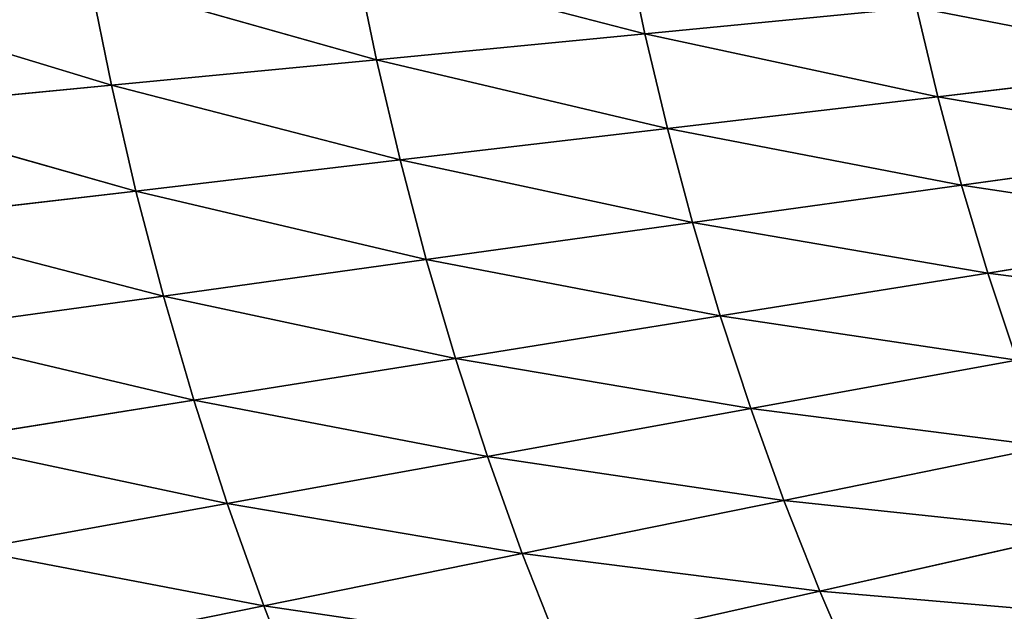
# Model space of a CAD drawing. Extents: x 0 to 605, y 0 to 400.
# Tile 243 of 256: x 117 to 152, y 163 to 184. Entities that reach past the tile are written whole.
import ezdxf

# ---------------------------------------------------------------- set-up
doc = ezdxf.new("R2010")
doc.units = 0
doc.header["$LTSCALE"] = 25.4
doc.layers.get('0').update_dxf_attribs({"linetype": 'CONTINUOUS'})

# ---------------------------------------------------------------- blocks, each defined once
blk = doc.blocks.new('ATLANTA610_-_S_STL')
at = {"color": 0}
for p, q in [((110.51, 38.054, 214.651), (120.605, 36.115, 217.736)), ((110.51, 38.054, 214.651), (120.605, 36.115, 217.736)), ((121.478, 36.073, 221.503), (111.305, 37.998, 218.635)), ((120.605, 36.115, 217.736), (111.305, 37.998, 218.635)), ((121.478, 36.073, 221.503), (111.305, 37.998, 218.635)), ((120.605, 36.115, 217.736), (111.305, 37.998, 218.635)), ((122.454, 36.037, 225.243), (112.206, 37.95, 222.593)), ((121.478, 36.073, 221.503), (112.206, 37.95, 222.593)), ((122.454, 36.037, 225.243), (112.206, 37.95, 222.593)), ((121.478, 36.073, 221.503), (112.206, 37.95, 222.593)), ((123.536, 36.007, 228.954), (113.217, 37.908, 226.523)), ((122.454, 36.037, 225.243), (113.217, 37.908, 226.523)), ((123.536, 36.007, 228.954), (113.217, 37.908, 226.523)), ((122.454, 36.037, 225.243), (113.217, 37.908, 226.523)), ((123.536, 36.007, 228.954), (114.34, 37.873, 230.423)), ((114.34, 37.873, 230.423), (124.726, 35.983, 232.636)), ((123.536, 36.007, 228.954), (114.34, 37.873, 230.423)), ((114.34, 37.873, 230.423), (124.726, 35.983, 232.636)), ((126.028, 35.965, 236.284), (115.579, 37.846, 234.291)), ((124.726, 35.983, 232.636), (115.579, 37.846, 234.291)), ((126.028, 35.965, 236.284), (115.579, 37.846, 234.291)), ((124.726, 35.983, 232.636), (115.579, 37.846, 234.291)), ((126.028, 35.965, 236.284), (116.935, 37.825, 238.125)), ((126.028, 35.965, 236.284), (116.935, 37.825, 238.125)), ((130.046, 34.465, 216.824), (119.833, 36.163, 213.945)), ((119.833, 36.163, 213.945), (120.605, 36.115, 217.736)), ((119.833, 36.163, 213.945), (120.605, 36.115, 217.736)), ((130.046, 34.465, 216.824), (119.833, 36.163, 213.945)), ((130.046, 34.465, 216.824), (120.605, 36.115, 217.736)), ((120.605, 36.115, 217.736), (130.885, 34.429, 220.397)), ((130.046, 34.465, 216.824), (120.605, 36.115, 217.736)), ((120.605, 36.115, 217.736), (130.885, 34.429, 220.397)), ((120.605, 36.115, 217.736), (121.478, 36.073, 221.503)), ((120.605, 36.115, 217.736), (121.478, 36.073, 221.503)), ((131.822, 34.399, 223.944), (121.478, 36.073, 221.503)), ((121.478, 36.073, 221.503), (122.454, 36.037, 225.243)), ((121.478, 36.073, 221.503), (122.454, 36.037, 225.243)), ((130.885, 34.429, 220.397), (121.478, 36.073, 221.503)), ((131.822, 34.399, 223.944), (121.478, 36.073, 221.503)), ((130.885, 34.429, 220.397), (121.478, 36.073, 221.503)), ((132.859, 34.374, 227.464), (122.454, 36.037, 225.243)), ((122.454, 36.037, 225.243), (123.536, 36.007, 228.954)), ((122.454, 36.037, 225.243), (123.536, 36.007, 228.954)), ((131.822, 34.399, 223.944), (122.454, 36.037, 225.243)), ((132.859, 34.374, 227.464), (122.454, 36.037, 225.243)), ((131.822, 34.399, 223.944), (122.454, 36.037, 225.243)), ((133.998, 34.353, 230.956), (123.536, 36.007, 228.954)), ((123.536, 36.007, 228.954), (124.726, 35.983, 232.636)), ((123.536, 36.007, 228.954), (124.726, 35.983, 232.636)), ((132.859, 34.374, 227.464), (123.536, 36.007, 228.954)), ((133.998, 34.353, 230.956), (123.536, 36.007, 228.954)), ((132.859, 34.374, 227.464), (123.536, 36.007, 228.954)), ((133.998, 34.353, 230.956), (124.726, 35.983, 232.636)), ((124.726, 35.983, 232.636), (135.241, 34.338, 234.417)), ((133.998, 34.353, 230.956), (124.726, 35.983, 232.636)), ((124.726, 35.983, 232.636), (135.241, 34.338, 234.417)), ((124.726, 35.983, 232.636), (126.028, 35.965, 236.284)), ((124.726, 35.983, 232.636), (126.028, 35.965, 236.284)), ((126.028, 35.965, 236.284), (127.44, 35.952, 239.896)), ((135.241, 34.338, 234.417), (126.028, 35.965, 236.284)), ((126.028, 35.965, 236.284), (127.44, 35.952, 239.896)), ((135.241, 34.338, 234.417), (126.028, 35.965, 236.284)), ((129.301, 34.506, 213.228), (139.608, 33.017, 215.9)), ((130.046, 34.465, 216.824), (129.301, 34.506, 213.228)), ((130.046, 34.465, 216.824), (129.301, 34.506, 213.228)), ((129.301, 34.506, 213.228), (139.608, 33.017, 215.9)), ((140.412, 32.987, 219.276), (130.046, 34.465, 216.824)), ((130.046, 34.465, 216.824), (130.885, 34.429, 220.397)), ((130.046, 34.465, 216.824), (130.885, 34.429, 220.397)), ((130.046, 34.465, 216.824), (139.608, 33.017, 215.9)), ((130.046, 34.465, 216.824), (139.608, 33.017, 215.9)), ((140.412, 32.987, 219.276), (130.046, 34.465, 216.824)), ((140.412, 32.987, 219.276), (130.885, 34.429, 220.397)), ((130.885, 34.429, 220.397), (141.306, 32.961, 222.628)), ((140.412, 32.987, 219.276), (130.885, 34.429, 220.397)), ((130.885, 34.429, 220.397), (141.306, 32.961, 222.628)), ((130.885, 34.429, 220.397), (131.822, 34.399, 223.944)), ((130.885, 34.429, 220.397), (131.822, 34.399, 223.944)), ((142.294, 32.94, 225.954), (131.822, 34.399, 223.944)), ((131.822, 34.399, 223.944), (132.859, 34.374, 227.464)), ((131.822, 34.399, 223.944), (132.859, 34.374, 227.464)), ((141.306, 32.961, 222.628), (131.822, 34.399, 223.944)), ((142.294, 32.94, 225.954), (131.822, 34.399, 223.944)), ((141.306, 32.961, 222.628), (131.822, 34.399, 223.944)), ((143.379, 32.923, 229.254), (132.859, 34.374, 227.464)), ((132.859, 34.374, 227.464), (133.998, 34.353, 230.956)), ((132.859, 34.374, 227.464), (133.998, 34.353, 230.956)), ((142.294, 32.94, 225.954), (132.859, 34.374, 227.464)), ((143.379, 32.923, 229.254), (132.859, 34.374, 227.464)), ((142.294, 32.94, 225.954), (132.859, 34.374, 227.464)), ((143.379, 32.923, 229.254), (133.998, 34.353, 230.956)), ((133.998, 34.353, 230.956), (135.241, 34.338, 234.417)), ((133.998, 34.353, 230.956), (135.241, 34.338, 234.417)), ((143.379, 32.923, 229.254), (133.998, 34.353, 230.956)), ((135.241, 34.338, 234.417), (136.589, 34.328, 237.842)), ((144.561, 32.911, 232.524), (135.241, 34.338, 234.417)), ((135.241, 34.338, 234.417), (136.589, 34.328, 237.842)), ((144.561, 32.911, 232.524), (135.241, 34.338, 234.417)), ((145.842, 32.902, 235.762), (136.589, 34.328, 237.842)), ((145.842, 32.902, 235.762), (136.589, 34.328, 237.842)), ((138.894, 33.051, 212.502), (139.608, 33.017, 215.9)), ((138.894, 33.051, 212.502), (139.608, 33.017, 215.9)), ((149.281, 31.749, 214.965), (139.608, 33.017, 215.9)), ((139.608, 33.017, 215.9), (150.045, 31.724, 218.142)), ((149.281, 31.749, 214.965), (139.608, 33.017, 215.9)), ((140.412, 32.987, 219.276), (139.608, 33.017, 215.9)), ((140.412, 32.987, 219.276), (139.608, 33.017, 215.9)), ((139.608, 33.017, 215.9), (150.045, 31.724, 218.142)), ((150.894, 31.703, 221.296), (140.412, 32.987, 219.276)), ((140.412, 32.987, 219.276), (141.306, 32.961, 222.628)), ((140.412, 32.987, 219.276), (141.306, 32.961, 222.628)), ((140.412, 32.987, 219.276), (150.045, 31.724, 218.142)), ((140.412, 32.987, 219.276), (150.045, 31.724, 218.142)), ((150.894, 31.703, 221.296), (140.412, 32.987, 219.276)), ((150.894, 31.703, 221.296), (141.306, 32.961, 222.628)), ((141.306, 32.961, 222.628), (151.831, 31.685, 224.427)), ((150.894, 31.703, 221.296), (141.306, 32.961, 222.628)), ((141.306, 32.961, 222.628), (151.831, 31.685, 224.427)), ((141.306, 32.961, 222.628), (142.294, 32.94, 225.954)), ((141.306, 32.961, 222.628), (142.294, 32.94, 225.954)), ((151.831, 31.685, 224.427), (142.294, 32.94, 225.954)), ((142.294, 32.94, 225.954), (143.379, 32.923, 229.254)), ((142.294, 32.94, 225.954), (143.379, 32.923, 229.254)), ((151.831, 31.685, 224.427), (142.294, 32.94, 225.954)), ((143.379, 32.923, 229.254), (144.561, 32.911, 232.524)), ((152.858, 31.671, 227.532), (143.379, 32.923, 229.254)), ((143.379, 32.923, 229.254), (144.561, 32.911, 232.524)), ((152.858, 31.671, 227.532), (143.379, 32.923, 229.254)), ((153.977, 31.661, 230.61), (144.561, 32.911, 232.524)), ((144.561, 32.911, 232.524), (145.842, 32.902, 235.762)), ((144.561, 32.911, 232.524), (145.842, 32.902, 235.762)), ((153.977, 31.661, 230.61), (144.561, 32.911, 232.524)), ((145.842, 32.902, 235.762), (147.222, 32.898, 238.962)), ((155.188, 31.654, 233.656), (145.842, 32.902, 235.762)), ((145.842, 32.902, 235.762), (147.222, 32.898, 238.962)), ((155.188, 31.654, 233.656), (145.842, 32.902, 235.762)), ((149.281, 31.749, 214.965), (150.045, 31.724, 218.142)), ((149.281, 31.749, 214.965), (150.045, 31.724, 218.142)), ((159.775, 30.623, 216.995), (150.045, 31.724, 218.142)), ((150.045, 31.724, 218.142), (160.577, 30.605, 219.95)), ((159.775, 30.623, 216.995), (150.045, 31.724, 218.142)), ((150.894, 31.703, 221.296), (150.045, 31.724, 218.142)), ((150.894, 31.703, 221.296), (150.045, 31.724, 218.142)), ((150.045, 31.724, 218.142), (160.577, 30.605, 219.95)), ((150.894, 31.703, 221.296), (160.577, 30.605, 219.95)), ((150.894, 31.703, 221.296), (151.831, 31.685, 224.427)), ((150.894, 31.703, 221.296), (151.831, 31.685, 224.427)), ((150.894, 31.703, 221.296), (160.577, 30.605, 219.95)), ((151.831, 31.685, 224.427), (152.858, 31.671, 227.532)), ((161.46, 30.591, 222.882), (151.831, 31.685, 224.427)), ((151.831, 31.685, 224.427), (152.858, 31.671, 227.532)), ((161.46, 30.591, 222.882), (151.831, 31.685, 224.427))]:
    blk.add_line(p, q, dxfattribs=at)
mesh = blk.add_polyface(dxfattribs=at)
corners = [(120.605, 36.115, 217.736), (119.833, 36.163, 213.945), (110.51, 38.054, 214.651)]
mesh.append_faces([[corners[k] for k in face] for face in [(0, 1, 2)]], dxfattribs={"color": 0})
mesh = blk.add_polyface(dxfattribs=at)
corners = [(111.305, 37.998, 218.635), (120.605, 36.115, 217.736), (110.51, 38.054, 214.651)]
mesh.append_faces([[corners[k] for k in face] for face in [(0, 1, 2)]], dxfattribs={"color": 0})
mesh = blk.add_polyface(dxfattribs=at)
corners = [(112.206, 37.95, 222.593), (121.478, 36.073, 221.503), (111.305, 37.998, 218.635)]
mesh.append_faces([[corners[k] for k in face] for face in [(0, 1, 2)]], dxfattribs={"color": 0})
mesh = blk.add_polyface(dxfattribs=at)
corners = [(121.478, 36.073, 221.503), (120.605, 36.115, 217.736), (111.305, 37.998, 218.635)]
mesh.append_faces([[corners[k] for k in face] for face in [(0, 1, 2)]], dxfattribs={"color": 0})
mesh = blk.add_polyface(dxfattribs=at)
corners = [(113.217, 37.908, 226.523), (122.454, 36.037, 225.243), (112.206, 37.95, 222.593)]
mesh.append_faces([[corners[k] for k in face] for face in [(0, 1, 2)]], dxfattribs={"color": 0})
mesh = blk.add_polyface(dxfattribs=at)
corners = [(122.454, 36.037, 225.243), (121.478, 36.073, 221.503), (112.206, 37.95, 222.593)]
mesh.append_faces([[corners[k] for k in face] for face in [(0, 1, 2)]], dxfattribs={"color": 0})
mesh = blk.add_polyface(dxfattribs=at)
corners = [(114.34, 37.873, 230.423), (123.536, 36.007, 228.954), (113.217, 37.908, 226.523)]
mesh.append_faces([[corners[k] for k in face] for face in [(0, 1, 2)]], dxfattribs={"color": 0})
mesh = blk.add_polyface(dxfattribs=at)
corners = [(123.536, 36.007, 228.954), (122.454, 36.037, 225.243), (113.217, 37.908, 226.523)]
mesh.append_faces([[corners[k] for k in face] for face in [(0, 1, 2)]], dxfattribs={"color": 0})
mesh = blk.add_polyface(dxfattribs=at)
corners = [(124.726, 35.983, 232.636), (123.536, 36.007, 228.954), (114.34, 37.873, 230.423)]
mesh.append_faces([[corners[k] for k in face] for face in [(0, 1, 2)]], dxfattribs={"color": 0})
mesh = blk.add_polyface(dxfattribs=at)
corners = [(115.579, 37.846, 234.291), (124.726, 35.983, 232.636), (114.34, 37.873, 230.423)]
mesh.append_faces([[corners[k] for k in face] for face in [(0, 1, 2)]], dxfattribs={"color": 0})
mesh = blk.add_polyface(dxfattribs=at)
corners = [(116.935, 37.825, 238.125), (126.028, 35.965, 236.284), (115.579, 37.846, 234.291)]
mesh.append_faces([[corners[k] for k in face] for face in [(0, 1, 2)]], dxfattribs={"color": 0})
mesh = blk.add_polyface(dxfattribs=at)
corners = [(126.028, 35.965, 236.284), (124.726, 35.983, 232.636), (115.579, 37.846, 234.291)]
mesh.append_faces([[corners[k] for k in face] for face in [(0, 1, 2)]], dxfattribs={"color": 0})
mesh = blk.add_polyface(dxfattribs=at)
corners = [(116.935, 37.825, 238.125), (127.44, 35.952, 239.896), (126.028, 35.965, 236.284), (118.408, 37.81, 241.92)]
mesh.append_faces([[corners[k] for k in face] for face in [(0, 1, 2), (1, 0, 3)]], dxfattribs={"vtx0": -1, "color": 0})
mesh = blk.add_polyface(dxfattribs=at)
corners = [(120.605, 36.115, 217.736), (130.046, 34.465, 216.824), (119.833, 36.163, 213.945)]
mesh.append_faces([[corners[k] for k in face] for face in [(0, 1, 2)]], dxfattribs={"color": 0})
mesh = blk.add_polyface(dxfattribs=at)
corners = [(130.046, 34.465, 216.824), (129.301, 34.506, 213.228), (119.833, 36.163, 213.945)]
mesh.append_faces([[corners[k] for k in face] for face in [(0, 1, 2)]], dxfattribs={"color": 0})
mesh = blk.add_polyface(dxfattribs=at)
corners = [(130.885, 34.429, 220.397), (130.046, 34.465, 216.824), (120.605, 36.115, 217.736)]
mesh.append_faces([[corners[k] for k in face] for face in [(0, 1, 2)]], dxfattribs={"color": 0})
mesh = blk.add_polyface(dxfattribs=at)
corners = [(121.478, 36.073, 221.503), (130.885, 34.429, 220.397), (120.605, 36.115, 217.736)]
mesh.append_faces([[corners[k] for k in face] for face in [(0, 1, 2)]], dxfattribs={"color": 0})
mesh = blk.add_polyface(dxfattribs=at)
corners = [(122.454, 36.037, 225.243), (131.822, 34.399, 223.944), (121.478, 36.073, 221.503)]
mesh.append_faces([[corners[k] for k in face] for face in [(0, 1, 2)]], dxfattribs={"color": 0})
mesh = blk.add_polyface(dxfattribs=at)
corners = [(131.822, 34.399, 223.944), (130.885, 34.429, 220.397), (121.478, 36.073, 221.503)]
mesh.append_faces([[corners[k] for k in face] for face in [(0, 1, 2)]], dxfattribs={"color": 0})
mesh = blk.add_polyface(dxfattribs=at)
corners = [(123.536, 36.007, 228.954), (132.859, 34.374, 227.464), (122.454, 36.037, 225.243)]
mesh.append_faces([[corners[k] for k in face] for face in [(0, 1, 2)]], dxfattribs={"color": 0})
mesh = blk.add_polyface(dxfattribs=at)
corners = [(132.859, 34.374, 227.464), (131.822, 34.399, 223.944), (122.454, 36.037, 225.243)]
mesh.append_faces([[corners[k] for k in face] for face in [(0, 1, 2)]], dxfattribs={"color": 0})
mesh = blk.add_polyface(dxfattribs=at)
corners = [(124.726, 35.983, 232.636), (133.998, 34.353, 230.956), (123.536, 36.007, 228.954)]
mesh.append_faces([[corners[k] for k in face] for face in [(0, 1, 2)]], dxfattribs={"color": 0})
mesh = blk.add_polyface(dxfattribs=at)
corners = [(133.998, 34.353, 230.956), (132.859, 34.374, 227.464), (123.536, 36.007, 228.954)]
mesh.append_faces([[corners[k] for k in face] for face in [(0, 1, 2)]], dxfattribs={"color": 0})
mesh = blk.add_polyface(dxfattribs=at)
corners = [(135.241, 34.338, 234.417), (133.998, 34.353, 230.956), (124.726, 35.983, 232.636)]
mesh.append_faces([[corners[k] for k in face] for face in [(0, 1, 2)]], dxfattribs={"color": 0})
mesh = blk.add_polyface(dxfattribs=at)
corners = [(126.028, 35.965, 236.284), (135.241, 34.338, 234.417), (124.726, 35.983, 232.636)]
mesh.append_faces([[corners[k] for k in face] for face in [(0, 1, 2)]], dxfattribs={"color": 0})
mesh = blk.add_polyface(dxfattribs=at)
corners = [(126.028, 35.965, 236.284), (136.589, 34.328, 237.842), (135.241, 34.338, 234.417), (127.44, 35.952, 239.896)]
mesh.append_faces([[corners[k] for k in face] for face in [(0, 1, 2), (1, 0, 3)]], dxfattribs={"vtx0": -1, "color": 0})
mesh = blk.add_polyface(dxfattribs=at)
corners = [(139.608, 33.017, 215.9), (138.894, 33.051, 212.502), (129.301, 34.506, 213.228)]
mesh.append_faces([[corners[k] for k in face] for face in [(0, 1, 2)]], dxfattribs={"color": 0})
mesh = blk.add_polyface(dxfattribs=at)
corners = [(130.046, 34.465, 216.824), (139.608, 33.017, 215.9), (129.301, 34.506, 213.228)]
mesh.append_faces([[corners[k] for k in face] for face in [(0, 1, 2)]], dxfattribs={"color": 0})
mesh = blk.add_polyface(dxfattribs=at)
corners = [(130.885, 34.429, 220.397), (140.412, 32.987, 219.276), (130.046, 34.465, 216.824)]
mesh.append_faces([[corners[k] for k in face] for face in [(0, 1, 2)]], dxfattribs={"color": 0})
mesh = blk.add_polyface(dxfattribs=at)
corners = [(140.412, 32.987, 219.276), (139.608, 33.017, 215.9), (130.046, 34.465, 216.824)]
mesh.append_faces([[corners[k] for k in face] for face in [(0, 1, 2)]], dxfattribs={"color": 0})
mesh = blk.add_polyface(dxfattribs=at)
corners = [(141.306, 32.961, 222.628), (140.412, 32.987, 219.276), (130.885, 34.429, 220.397)]
mesh.append_faces([[corners[k] for k in face] for face in [(0, 1, 2)]], dxfattribs={"color": 0})
mesh = blk.add_polyface(dxfattribs=at)
corners = [(131.822, 34.399, 223.944), (141.306, 32.961, 222.628), (130.885, 34.429, 220.397)]
mesh.append_faces([[corners[k] for k in face] for face in [(0, 1, 2)]], dxfattribs={"color": 0})
mesh = blk.add_polyface(dxfattribs=at)
corners = [(132.859, 34.374, 227.464), (142.294, 32.94, 225.954), (131.822, 34.399, 223.944)]
mesh.append_faces([[corners[k] for k in face] for face in [(0, 1, 2)]], dxfattribs={"color": 0})
mesh = blk.add_polyface(dxfattribs=at)
corners = [(142.294, 32.94, 225.954), (141.306, 32.961, 222.628), (131.822, 34.399, 223.944)]
mesh.append_faces([[corners[k] for k in face] for face in [(0, 1, 2)]], dxfattribs={"color": 0})
mesh = blk.add_polyface(dxfattribs=at)
corners = [(133.998, 34.353, 230.956), (143.379, 32.923, 229.254), (132.859, 34.374, 227.464)]
mesh.append_faces([[corners[k] for k in face] for face in [(0, 1, 2)]], dxfattribs={"color": 0})
mesh = blk.add_polyface(dxfattribs=at)
corners = [(143.379, 32.923, 229.254), (142.294, 32.94, 225.954), (132.859, 34.374, 227.464)]
mesh.append_faces([[corners[k] for k in face] for face in [(0, 1, 2)]], dxfattribs={"color": 0})
mesh = blk.add_polyface(dxfattribs=at)
corners = [(133.998, 34.353, 230.956), (144.561, 32.911, 232.524), (143.379, 32.923, 229.254), (135.241, 34.338, 234.417)]
mesh.append_faces([[corners[k] for k in face] for face in [(0, 1, 2), (1, 0, 3)]], dxfattribs={"vtx0": -1, "color": 0})
mesh = blk.add_polyface(dxfattribs=at)
corners = [(135.241, 34.338, 234.417), (145.842, 32.902, 235.762), (144.561, 32.911, 232.524), (136.589, 34.328, 237.842)]
mesh.append_faces([[corners[k] for k in face] for face in [(0, 1, 2), (1, 0, 3)]], dxfattribs={"vtx0": -1, "color": 0})
mesh = blk.add_polyface(dxfattribs=at)
corners = [(136.589, 34.328, 237.842), (147.222, 32.898, 238.962), (145.842, 32.902, 235.762), (138.043, 34.322, 241.229)]
mesh.append_faces([[corners[k] for k in face] for face in [(0, 1, 2), (1, 0, 3)]], dxfattribs={"vtx0": -1, "color": 0})
mesh = blk.add_polyface(dxfattribs=at)
corners = [(139.608, 33.017, 215.9), (149.281, 31.749, 214.965), (138.894, 33.051, 212.502)]
mesh.append_faces([[corners[k] for k in face] for face in [(0, 1, 2)]], dxfattribs={"color": 0})
mesh = blk.add_polyface(dxfattribs=at)
corners = [(150.045, 31.724, 218.142), (149.281, 31.749, 214.965), (139.608, 33.017, 215.9)]
mesh.append_faces([[corners[k] for k in face] for face in [(0, 1, 2)]], dxfattribs={"color": 0})
mesh = blk.add_polyface(dxfattribs=at)
corners = [(140.412, 32.987, 219.276), (150.045, 31.724, 218.142), (139.608, 33.017, 215.9)]
mesh.append_faces([[corners[k] for k in face] for face in [(0, 1, 2)]], dxfattribs={"color": 0})
mesh = blk.add_polyface(dxfattribs=at)
corners = [(141.306, 32.961, 222.628), (150.894, 31.703, 221.296), (140.412, 32.987, 219.276)]
mesh.append_faces([[corners[k] for k in face] for face in [(0, 1, 2)]], dxfattribs={"color": 0})
mesh = blk.add_polyface(dxfattribs=at)
corners = [(150.894, 31.703, 221.296), (150.045, 31.724, 218.142), (140.412, 32.987, 219.276)]
mesh.append_faces([[corners[k] for k in face] for face in [(0, 1, 2)]], dxfattribs={"color": 0})
mesh = blk.add_polyface(dxfattribs=at)
corners = [(151.831, 31.685, 224.427), (150.894, 31.703, 221.296), (141.306, 32.961, 222.628)]
mesh.append_faces([[corners[k] for k in face] for face in [(0, 1, 2)]], dxfattribs={"color": 0})
mesh = blk.add_polyface(dxfattribs=at)
corners = [(142.294, 32.94, 225.954), (151.831, 31.685, 224.427), (141.306, 32.961, 222.628)]
mesh.append_faces([[corners[k] for k in face] for face in [(0, 1, 2)]], dxfattribs={"color": 0})
mesh = blk.add_polyface(dxfattribs=at)
corners = [(142.294, 32.94, 225.954), (152.858, 31.671, 227.532), (151.831, 31.685, 224.427), (143.379, 32.923, 229.254)]
mesh.append_faces([[corners[k] for k in face] for face in [(0, 1, 2), (1, 0, 3)]], dxfattribs={"vtx0": -1, "color": 0})
mesh = blk.add_polyface(dxfattribs=at)
corners = [(143.379, 32.923, 229.254), (153.977, 31.661, 230.61), (152.858, 31.671, 227.532), (144.561, 32.911, 232.524)]
mesh.append_faces([[corners[k] for k in face] for face in [(0, 1, 2), (1, 0, 3)]], dxfattribs={"vtx0": -1, "color": 0})
mesh = blk.add_polyface(dxfattribs=at)
corners = [(144.561, 32.911, 232.524), (155.188, 31.654, 233.656), (153.977, 31.661, 230.61), (145.842, 32.902, 235.762)]
mesh.append_faces([[corners[k] for k in face] for face in [(0, 1, 2), (1, 0, 3)]], dxfattribs={"vtx0": -1, "color": 0})
mesh = blk.add_polyface(dxfattribs=at)
corners = [(145.842, 32.902, 235.762), (156.492, 31.65, 236.668), (155.188, 31.654, 233.656), (147.222, 32.898, 238.962)]
mesh.append_faces([[corners[k] for k in face] for face in [(0, 1, 2), (1, 0, 3)]], dxfattribs={"vtx0": -1, "color": 0})
mesh = blk.add_polyface(dxfattribs=at)
corners = [(149.281, 31.749, 214.965), (159.775, 30.623, 216.995), (158.409, 30.667, 211.024), (150.045, 31.724, 218.142)]
mesh.append_faces([[corners[k] for k in face] for face in [(0, 1, 2), (1, 0, 3)]], dxfattribs={"vtx0": -1, "color": 0})
mesh = blk.add_polyface(dxfattribs=at)
corners = [(160.577, 30.605, 219.95), (159.775, 30.623, 216.995), (150.045, 31.724, 218.142)]
mesh.append_faces([[corners[k] for k in face] for face in [(0, 1, 2)]], dxfattribs={"color": 0})
mesh = blk.add_polyface(dxfattribs=at)
corners = [(150.894, 31.703, 221.296), (160.577, 30.605, 219.95), (150.045, 31.724, 218.142)]
mesh.append_faces([[corners[k] for k in face] for face in [(0, 1, 2)]], dxfattribs={"color": 0})
mesh = blk.add_polyface(dxfattribs=at)
corners = [(150.894, 31.703, 221.296), (161.46, 30.591, 222.882), (160.577, 30.605, 219.95), (151.831, 31.685, 224.427)]
mesh.append_faces([[corners[k] for k in face] for face in [(0, 1, 2), (1, 0, 3)]], dxfattribs={"vtx0": -1, "color": 0})
mesh = blk.add_polyface(dxfattribs=at)
corners = [(151.831, 31.685, 224.427), (162.428, 30.579, 225.791), (161.46, 30.591, 222.882), (152.858, 31.671, 227.532)]
mesh.append_faces([[corners[k] for k in face] for face in [(0, 1, 2), (1, 0, 3)]], dxfattribs={"vtx0": -1, "color": 0})

msp = doc.modelspace()

# ---------------------------------------------------------------- block references
at = {"color": 254, "extrusion": (0, -1, 5.55112e-17)}
msp.add_blockref('ATLANTA610_-_S_STL', (-0.269, -0.066, -399.883), dxfattribs=at)

doc.saveas('drawing.dxf')
